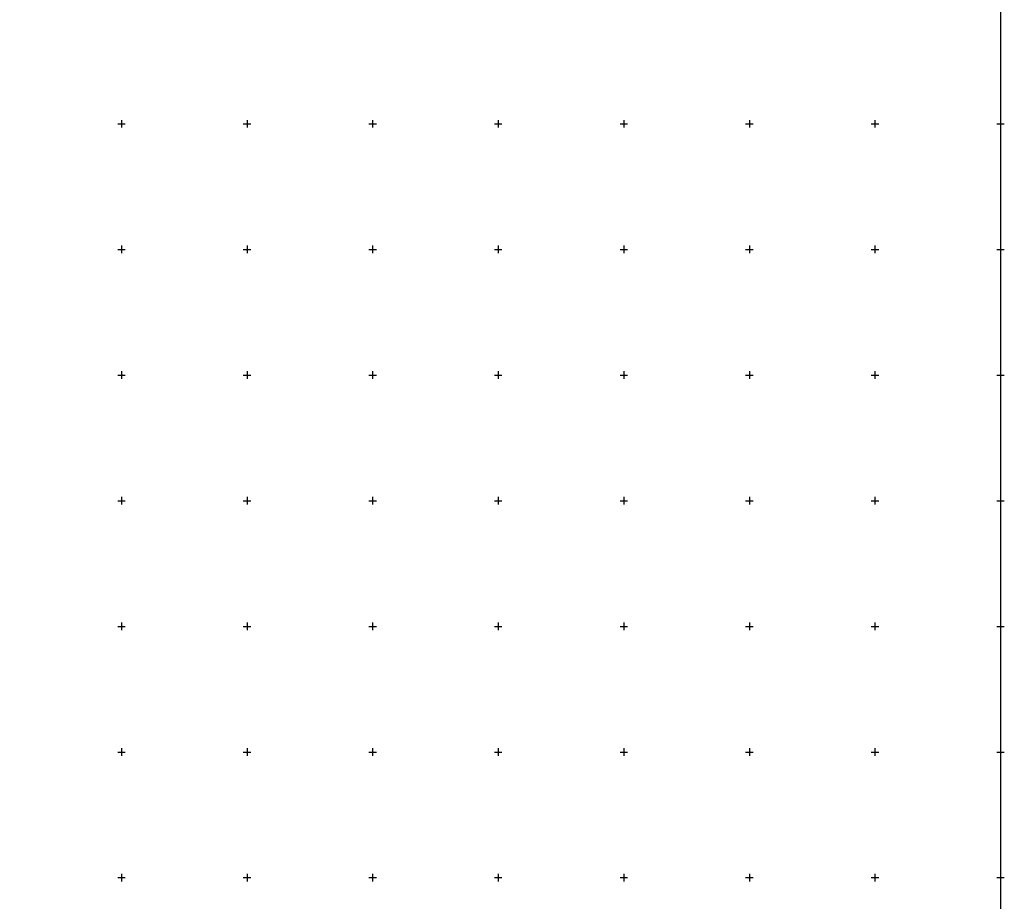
# Model space of a CAD drawing. Header units: metres. Extents: x 705573 to 711566, y 4301675 to 4311183.
# Tile 214 of 256: x 708538 to 708930, y 4309422 to 4309773. Entities that reach past the tile are written whole.
import ezdxf

# ---------------------------------------------------------------- set-up
doc = ezdxf.new("R2010")
doc.units = ezdxf.units.M
doc.header["$LTSCALE"] = 0.5
doc.layers.add('(001) Сетка', color=92, linetype='Continuous')
doc.layers.add('(002) Рамка', color=7, linetype='Continuous')

# ---------------------------------------------------------------- blocks, each defined once
blk = doc.blocks.new('Setka')
at = {"layer": '(001) Сетка'}
for p, q in [((-1.5, 0), (1.5, 0)), ((0, 1.5), (0, -1.5))]:
    blk.add_line(p, q, dxfattribs=at)

msp = doc.modelspace()

# ---------------------------------------------------------------- linework, layer by layer
at = {"layer": '(002) Рамка', "color": 0}
msp.add_lwpolyline([(707528.46, 4311181.4), (708928.46, 4311181.4), (708928.46, 4308281.4), (707528.46, 4308281.4)], close=True, dxfattribs=at)

# ---------------------------------------------------------------- block references
at = {"layer": '(001) Сетка'}
for p in [(708578.46, 4309731.4), (708628.46, 4309731.4), (708678.46, 4309731.4), (708728.46, 4309731.4), (708778.46, 4309731.4), (708828.46, 4309731.4), (708878.46, 4309731.4), (708928.46, 4309731.4), (708578.46, 4309681.4), (708628.46, 4309681.4), (708678.46, 4309681.4), (708728.46, 4309681.4), (708778.46, 4309681.4), (708828.46, 4309681.4), (708878.46, 4309681.4), (708928.46, 4309681.4), (708578.46, 4309631.4), (708628.46, 4309631.4), (708678.46, 4309631.4), (708728.46, 4309631.4), (708778.46, 4309631.4), (708828.46, 4309631.4), (708878.46, 4309631.4), (708928.46, 4309631.4), (708578.46, 4309581.4), (708628.46, 4309581.4), (708678.46, 4309581.4), (708728.46, 4309581.4), (708778.46, 4309581.4), (708828.46, 4309581.4), (708878.46, 4309581.4), (708928.46, 4309581.4), (708578.46, 4309531.4), (708628.46, 4309531.4), (708678.46, 4309531.4), (708728.46, 4309531.4), (708778.46, 4309531.4), (708828.46, 4309531.4), (708878.46, 4309531.4), (708928.46, 4309531.4), (708578.46, 4309481.4), (708628.46, 4309481.4), (708678.46, 4309481.4), (708728.46, 4309481.4), (708778.46, 4309481.4), (708828.46, 4309481.4), (708878.46, 4309481.4), (708928.46, 4309481.4), (708578.46, 4309431.4), (708628.46, 4309431.4), (708678.46, 4309431.4), (708728.46, 4309431.4), (708778.46, 4309431.4), (708828.46, 4309431.4), (708878.46, 4309431.4), (708928.46, 4309431.4)]:
    msp.add_blockref('Setka', p, dxfattribs=at)

doc.saveas('drawing.dxf')
